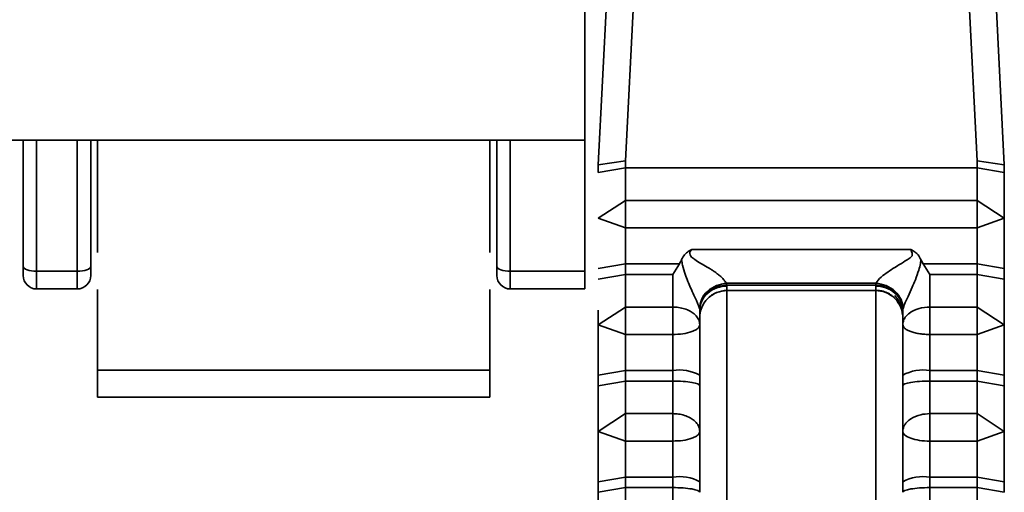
# Model space of a CAD drawing. Header units: millimetres. Extents: x 0 to 420, y 0 to 297.
# Tile 16 of 145: x 162.43 to 166.07, y 99.78 to 101.53. Entities that reach past the tile are written whole.
import ezdxf

# ---------------------------------------------------------------- set-up
doc = ezdxf.new("R2010")
doc.units = ezdxf.units.MM

msp = doc.modelspace()

# ---------------------------------------------------------------- linework, layer by layer
at = {"color": 7, "linetype": 'Continuous', "lineweight": 35}
for p, q in [((164.5195, 107.8852), (164.5195, 101.0852)), ((164.6945, 103.4553), (164.5695, 100.9933)), ((164.6695, 101.0082), (164.7945, 103.4702)), ((165.8445, 103.4702), (165.9695, 101.0082)), ((166.0695, 100.9933), (165.9445, 103.4553)), ((145.0623, 101.0852), (164.5195, 101.0852)), ((162.4445, 100.6181), (162.4445, 101.0852)), ((162.4945, 101.0852), (162.4945, 100.601)), ((162.6445, 100.601), (162.6445, 101.0852)), ((162.6945, 100.6181), (162.6945, 101.0852)), ((162.7195, 100.6694), (162.7195, 101.0852)), ((164.1695, 100.6694), (164.1695, 101.0852)), ((164.1945, 100.6181), (164.1945, 101.0852)), ((164.2445, 101.0852), (164.2445, 100.601)), ((164.5195, 101.0852), (164.5195, 100.601)), ((164.6695, 101.0082), (164.5695, 100.9933)), ((164.5695, 100.9656), (164.5695, 100.9933)), ((164.6695, 100.983), (164.5695, 100.9656)), ((164.6695, 101.0082), (164.6695, 100.983)), ((165.9695, 100.983), (164.6695, 100.983)), ((164.6695, 100.983), (164.6695, 100.8623)), ((165.9695, 100.983), (165.9695, 101.0082)), ((165.9695, 101.0082), (166.0695, 100.9933)), ((165.9695, 100.8623), (165.9695, 100.983)), ((166.0695, 100.9656), (165.9695, 100.983)), ((166.0695, 100.9933), (166.0695, 100.9656)), ((164.5695, 100.7967), (164.6695, 100.8623)), ((164.6695, 100.8623), (165.9695, 100.8623)), ((164.6695, 100.7609), (164.6695, 100.8623)), ((165.9695, 100.8623), (165.9695, 100.7609)), ((165.9695, 100.8623), (166.0695, 100.7967)), ((164.6695, 100.7609), (164.5695, 100.7967)), ((166.0695, 100.7967), (165.9695, 100.7609)), ((165.9695, 100.7609), (164.6695, 100.7609)), ((164.6695, 100.6279), (164.6695, 100.7609)), ((165.9695, 100.6279), (165.9695, 100.7609)), ((164.9152, 100.6804), (165.7239, 100.6804)), ((164.5695, 100.6105), (164.6695, 100.6279)), ((164.6695, 100.6279), (164.8692, 100.6279)), ((164.6695, 100.6279), (164.6695, 100.589)), ((164.8692, 100.6279), (164.8445, 100.589)), ((165.7945, 100.589), (165.7699, 100.6279)), ((165.7699, 100.6279), (165.9695, 100.6279)), ((165.9695, 100.6279), (166.0695, 100.6105)), ((165.9695, 100.6279), (165.9695, 100.589)), ((162.4945, 100.601), (162.6445, 100.601)), ((162.4945, 100.5352), (162.4945, 100.601)), ((162.6445, 100.601), (162.6445, 100.5352)), ((164.2445, 100.601), (164.5195, 100.601)), ((164.2445, 100.5352), (164.2445, 100.601)), ((164.5195, 100.601), (164.5195, 100.5352)), ((164.6695, 100.589), (164.5695, 100.5717)), ((164.6695, 100.4684), (164.6695, 100.589)), ((164.8445, 100.589), (164.6695, 100.589)), ((164.8445, 100.4684), (164.8445, 100.589)), ((165.9695, 100.589), (165.7945, 100.589)), ((165.9695, 100.589), (165.9695, 100.4684)), ((166.0695, 100.5717), (165.9695, 100.589)), ((166.0695, 100.6105), (166.0695, 100.5717)), ((165.5961, 100.556), (165.043, 100.5561)), ((165.0442, 100.5495), (165.5945, 100.5495)), ((165.5945, 100.546), (165.5945, 100.5293)), ((162.6445, 100.5352), (162.4945, 100.5352)), ((162.7195, 100.2352), (162.7195, 100.5338)), ((164.1695, 100.2352), (164.1695, 100.5338)), ((164.5195, 100.5352), (164.2445, 100.5352)), ((165.0432, 100.5293), (165.5945, 100.5293)), ((164.5695, 100.4028), (164.6695, 100.4684)), ((164.6695, 100.4684), (164.8445, 100.4684)), ((164.6695, 100.4684), (164.6695, 100.367)), ((164.8445, 100.4684), (164.8445, 100.367)), ((164.9445, 100.4579), (164.9462, 100.4734)), ((165.6872, 100.4728), (165.6876, 100.4899)), ((165.7945, 100.4684), (165.7945, 100.367)), ((165.7945, 100.4684), (165.9695, 100.4684)), ((165.9695, 100.4684), (166.0695, 100.4028)), ((165.9695, 100.367), (165.9695, 100.4684)), ((164.5695, 100.4574), (164.5695, 100.4028)), ((164.6695, 100.367), (164.5695, 100.4028)), ((166.0695, 100.4028), (165.9695, 100.367)), ((164.8445, 100.367), (164.6695, 100.367)), ((164.6695, 100.234), (164.6695, 100.367)), ((164.8445, 100.234), (164.8445, 100.367)), ((165.9695, 100.367), (165.7945, 100.367)), ((165.7945, 100.367), (165.7945, 100.234)), ((165.9695, 100.367), (165.9695, 100.234)), ((162.7195, 100.2352), (164.1695, 100.2352)), ((162.7195, 100.1352), (162.7195, 100.2352)), ((164.1695, 100.1352), (164.1695, 100.2352)), ((164.5695, 100.2166), (164.6695, 100.234)), ((164.5695, 100.2166), (164.5695, 100.1778)), ((164.6695, 100.234), (164.8445, 100.234)), ((164.6695, 100.234), (164.6695, 100.1951)), ((164.8445, 100.234), (164.8445, 100.1951)), ((164.9445, 100.2166), (164.9445, 100.1778)), ((165.6945, 100.2166), (165.6945, 100.1778)), ((165.7945, 100.234), (165.9695, 100.234)), ((165.7945, 100.1951), (165.7945, 100.234)), ((165.9695, 100.234), (166.0695, 100.2166)), ((165.9695, 100.1951), (165.9695, 100.234)), ((166.0695, 100.2166), (166.0695, 100.1778)), ((164.6695, 100.1951), (164.5695, 100.1778)), ((164.6695, 100.0745), (164.6695, 100.1951)), ((164.8445, 100.1951), (164.6695, 100.1951)), ((164.8445, 100.0745), (164.8445, 100.1951)), ((165.7945, 100.1951), (165.7945, 100.0745)), ((165.9695, 100.1951), (165.7945, 100.1951)), ((165.9695, 100.1951), (165.9695, 100.0745)), ((166.0695, 100.1778), (165.9695, 100.1951)), ((162.7195, 100.1352), (164.1695, 100.1352)), ((164.5695, 100.0089), (164.6695, 100.0745)), ((164.6695, 100.0745), (164.8445, 100.0745)), ((164.6695, 100.0745), (164.6695, 99.9731)), ((164.8445, 100.0745), (164.8445, 99.9731)), ((165.7945, 99.9731), (165.7945, 100.0745)), ((165.7945, 100.0745), (165.9695, 100.0745)), ((165.9695, 99.9731), (165.9695, 100.0745)), ((165.9695, 100.0745), (166.0695, 100.0089)), ((164.6695, 99.9731), (164.5695, 100.0089)), ((166.0695, 100.0089), (165.9695, 99.9731)), ((164.8445, 99.9731), (164.6695, 99.9731)), ((164.6695, 99.84), (164.6695, 99.9731)), ((164.8445, 99.84), (164.8445, 99.9731)), ((165.9695, 99.9731), (165.7945, 99.9731)), ((165.7945, 99.9731), (165.7945, 99.84)), ((165.9695, 99.9731), (165.9695, 99.84)), ((164.5695, 99.8227), (164.6695, 99.84)), ((164.5695, 99.8227), (164.5695, 99.7838)), ((164.6695, 99.84), (164.8445, 99.84)), ((164.6695, 99.84), (164.6695, 99.8012)), ((164.8445, 99.84), (164.8445, 99.8012)), ((164.9445, 99.8227), (164.9445, 99.7838)), ((165.6945, 99.8227), (165.6945, 99.7838)), ((165.7945, 99.84), (165.9695, 99.84)), ((165.7945, 99.8012), (165.7945, 99.84)), ((165.9695, 99.84), (166.0695, 99.8227)), ((165.9695, 99.8012), (165.9695, 99.84)), ((166.0695, 99.8227), (166.0695, 99.7838)), ((164.6695, 99.8012), (164.5695, 99.7838)), ((164.6695, 99.6806), (164.6695, 99.8012)), ((164.8445, 99.8012), (164.6695, 99.8012)), ((164.8445, 99.6806), (164.8445, 99.8012)), ((165.7945, 99.8012), (165.7945, 99.6806)), ((165.9695, 99.8012), (165.7945, 99.8012)), ((165.9695, 99.8012), (165.9695, 99.6806)), ((166.0695, 99.7838), (165.9695, 99.8012))]:
    msp.add_line(p, q, dxfattribs=at)
at = {"color": 8, "linetype": 'Continuous', "lineweight": 35}
for p, q in [((165.0445, 97.7592), (165.0445, 100.5293)), ((165.5945, 100.5293), (165.5945, 97.7592))]:
    msp.add_line(p, q, dxfattribs=at)
at = {"color": 7, "linetype": 'Continuous', "lineweight": 35, "flags": 128}
for points in [[(162.4945, 100.601), (162.4848, 100.6013), (162.4754, 100.6023), (162.4668, 100.6038), (162.4592, 100.606), (162.453, 100.6086), (162.4483, 100.6115), (162.4455, 100.6147), (162.4445, 100.6181)], [(162.6945, 100.6181), (162.6936, 100.6147), (162.6907, 100.6115), (162.6861, 100.6086), (162.6799, 100.606), (162.6723, 100.6038), (162.6637, 100.6023), (162.6543, 100.6013), (162.6445, 100.601)], [(164.2445, 100.601), (164.2348, 100.6013), (164.2254, 100.6023), (164.2168, 100.6038), (164.2092, 100.606), (164.203, 100.6086), (164.1983, 100.6115), (164.1955, 100.6147), (164.1945, 100.6181)]]:
    msp.add_lwpolyline(points, dxfattribs=at)
at = {"color": 7, "linetype": 'Continuous', "lineweight": 35}
for centre, radius, start, end in [((162.4945, 100.5852), 0.05, 180, 270), ((162.6445, 100.5852), 0.05, 270, 360), ((164.2445, 100.5852), 0.05, 180, 270), ((164.8688, 100.077), 0.1588, 61.5168, 98.7812), ((165.7703, 100.077), 0.1589, 81.2212, 118.4808), ((164.8688, 99.683), 0.1588, 61.5176, 98.7804), ((165.7703, 99.683), 0.1589, 81.222, 118.48)]:
    msp.add_arc(centre, radius, start, end, dxfattribs=at)
for points, knots in [([(166.0695, 100.7967), (166.0695, 100.8048), (166.0695, 100.821), (166.0695, 100.8476), (166.0695, 100.88), (166.0695, 100.9192), (166.0695, 100.9501), (166.0695, 100.9656)], [0, 0, 0, 0, 0.166282, 0.332529, 0.500092, 0.749332, 1, 1, 1, 1]), ([(164.8774, 100.6435), (164.8805, 100.6499), (164.8858, 100.6606), (164.895, 100.6683), (164.8986, 100.6713)], [0, 0, 0, 0, 0.600893, 1, 1, 1, 1]), ([(164.8986, 100.6713), (164.901, 100.6729), (164.9062, 100.6765), (164.912, 100.679), (164.9152, 100.6804)], [0, 0, 0, 0, 0.4576571, 1, 1, 1, 1]), ([(165.043, 100.5561), (165.0409, 100.5593), (165.0367, 100.5654), (165.0276, 100.5758), (165.0172, 100.5853), (165.0058, 100.594), (164.9944, 100.602), (164.983, 100.6097), (164.9674, 100.6186), (164.9482, 100.6293), (164.9288, 100.6416), (164.9153, 100.6517), (164.9076, 100.6605), (164.9071, 100.672), (164.9123, 100.6774), (164.9152, 100.6804)], [0, 0, 0, 0, 0.087438, 0.1722314, 0.2561979, 0.3220351, 0.3981164, 0.4668323, 0.5261208, 0.6586697, 0.7836302, 0.8527516, 0.8986368, 0.9445064, 1, 1, 1, 1]), ([(165.7179, 100.6475), (165.7224, 100.6505), (165.734, 100.6582), (165.7278, 100.6719), (165.7239, 100.6804)], [0, 0, 0, 0, 0.380937, 1, 1, 1, 1]), ([(165.7239, 100.6804), (165.7271, 100.679), (165.7329, 100.6765), (165.7381, 100.6729), (165.7405, 100.6713)], [0, 0, 0, 0, 0.54234, 1, 1, 1, 1]), ([(165.7405, 100.6713), (165.7441, 100.6683), (165.7533, 100.6607), (165.7585, 100.6499), (165.7617, 100.6435)], [0, 0, 0, 0, 0.397977, 1, 1, 1, 1]), ([(162.4445, 100.6181), (162.4445, 100.6134), (162.4445, 100.6041), (162.4445, 100.5937), (162.4445, 100.5864), (162.4445, 100.5856), (162.4445, 100.5852)], [0, 0, 0, 0, 0.248479, 0.499857, 0.748508, 1, 1, 1, 1]), ([(162.6945, 100.5852), (162.6945, 100.5856), (162.6945, 100.5864), (162.6945, 100.5936), (162.6945, 100.604), (162.6945, 100.6134), (162.6945, 100.6181)], [0, 0, 0, 0, 0.248479, 0.499857, 0.748508, 1, 1, 1, 1]), ([(164.1945, 100.6181), (164.1945, 100.6134), (164.1945, 100.6041), (164.1945, 100.5937), (164.1945, 100.5864), (164.1945, 100.5856), (164.1945, 100.5852)], [0, 0, 0, 0, 0.248479, 0.499857, 0.748508, 1, 1, 1, 1]), ([(164.9438, 100.4632), (164.9431, 100.4653), (164.9417, 100.4697), (164.9376, 100.4799), (164.9312, 100.494), (164.9218, 100.5143), (164.9109, 100.538), (164.8999, 100.5639), (164.8899, 100.5917), (164.8814, 100.6184), (164.8784, 100.6368), (164.8774, 100.6435)], [0, 0, 0, 0, 0.05925, 0.126031, 0.202802, 0.310926, 0.462358, 0.587987, 0.724973, 0.899552, 1, 1, 1, 1]), ([(165.5961, 100.556), (165.5973, 100.5583), (165.602, 100.5671), (165.6253, 100.5899), (165.6593, 100.6113), (165.6929, 100.6317), (165.7085, 100.6415), (165.7179, 100.6475)], [0, 0, 0, 0, 0.079297, 0.301091, 0.677152, 0.804503, 1, 1, 1, 1]), ([(165.7617, 100.6435), (165.7611, 100.6386), (165.7593, 100.6256), (165.7526, 100.6005), (165.7423, 100.5714), (165.728, 100.539), (165.7189, 100.5184), (165.7138, 100.5069)], [0, 0, 0, 0, 0.102152, 0.270972, 0.533786, 0.738977, 1, 1, 1, 1]), ([(165.043, 100.5561), (165.0196, 100.5546), (164.9922, 100.5444), (164.9534, 100.5082), (164.9438, 100.4836), (164.9438, 100.4632)], [0, 0, 0, 0, 0.5, 0.5, 1, 1, 1, 1]), ([(165.0442, 100.5495), (165.0207, 100.5488), (164.9931, 100.5395), (164.9541, 100.5045), (164.9444, 100.4804), (164.9444, 100.46)], [0, 0, 0, 0, 0.5, 0.5, 1, 1, 1, 1]), ([(164.9445, 100.4572), (164.9445, 100.4782), (164.9543, 100.5027), (164.9934, 100.5374), (165.021, 100.546), (165.0445, 100.546)], [0, 0, 0, 0, 0.5, 0.5, 1, 1, 1, 1]), ([(165.6947, 100.46), (165.6947, 100.4805), (165.6849, 100.5047), (165.6458, 100.5397), (165.6181, 100.5489), (165.5945, 100.5495)], [0, 0, 0, 0, 0.5, 0.5, 1, 1, 1, 1]), ([(165.6945, 100.4572), (165.6945, 100.4781), (165.6848, 100.5027), (165.6457, 100.5373), (165.6181, 100.546), (165.5945, 100.546)], [0, 0, 0, 0, 0.5, 0.5, 1, 1, 1, 1]), ([(165.6953, 100.4633), (165.6953, 100.4837), (165.6856, 100.5082), (165.6469, 100.5444), (165.6195, 100.5545), (165.5961, 100.556)], [0, 0, 0, 0, 0.5, 0.5, 1, 1, 1, 1]), ([(164.9445, 100.4293), (164.9445, 100.4529), (164.9543, 100.4805), (164.9934, 100.5195), (165.021, 100.5293), (165.0445, 100.5293)], [0, 0, 0, 0, 0.5, 0.5, 1, 1, 1, 1]), ([(164.9716, 100.4977), (164.9768, 100.5026), (164.9871, 100.5123), (165.0114, 100.5258), (165.0315, 100.5286), (165.0445, 100.5303)], [0, 0, 0, 0, 0.263457, 0.521195, 1, 1, 1, 1]), ([(165.5945, 100.5303), (165.6007, 100.53), (165.6133, 100.5294), (165.632, 100.5238), (165.6501, 100.5147), (165.6604, 100.5056), (165.6655, 100.501)], [0, 0, 0, 0, 0.2328367, 0.4797828, 0.7371222, 1, 1, 1, 1]), ([(165.6945, 100.4293), (165.6945, 100.4529), (165.6847, 100.4805), (165.6456, 100.5196), (165.6181, 100.5293), (165.5945, 100.5293)], [0, 0, 0, 0, 0.5, 0.5, 1, 1, 1, 1]), ([(165.6945, 100.4302), (165.6943, 100.4369), (165.6938, 100.4503), (165.6883, 100.4716), (165.6794, 100.4926), (165.6701, 100.5049), (165.6655, 100.5111)], [0, 0, 0, 0, 0.2478757, 0.4984469, 0.7499849, 1, 1, 1, 1]), ([(165.7138, 100.5069), (165.7091, 100.4971), (165.7009, 100.48), (165.697, 100.4683), (165.6953, 100.4633)], [0, 0, 0, 0, 0.5743657, 1, 1, 1, 1]), ([(164.8445, 100.4684), (164.8519, 100.4681), (164.8668, 100.4675), (164.8889, 100.4622), (164.9086, 100.4539), (164.9252, 100.4427), (164.9352, 100.4314), (164.9428, 100.4176), (164.9438, 100.4088), (164.9445, 100.4028)], [0, 0, 0, 0, 0.140227, 0.285578, 0.443686, 0.583567, 0.740211, 0.822048, 1, 1, 1, 1]), ([(165.6945, 100.4028), (165.6949, 100.4074), (165.6957, 100.4161), (165.7014, 100.4276), (165.709, 100.4373), (165.724, 100.4507), (165.7519, 100.4649), (165.7808, 100.4673), (165.7945, 100.4684)], [0, 0, 0, 0, 0.131784, 0.25058, 0.355949, 0.448004, 0.738907, 1, 1, 1, 1]), ([(165.6945, 100.4572), (165.6945, 100.4477), (165.6945, 100.4286), (165.6945, 100.4114), (165.6945, 100.4028)], [0, 0, 0, 0, 0.500022, 1, 1, 1, 1]), ([(164.5695, 100.4028), (164.5695, 100.3927), (164.5695, 100.3725), (164.5695, 100.3413), (164.5695, 100.3095), (164.5695, 100.2881), (164.5695, 100.2774)], [0, 0, 0, 0, 0.251062, 0.5, 0.748938, 1, 1, 1, 1]), ([(164.9445, 100.4028), (164.944, 100.4001), (164.9432, 100.3954), (164.9369, 100.3885), (164.928, 100.3827), (164.911, 100.3753), (164.8834, 100.3686), (164.8572, 100.3675), (164.8445, 100.367)], [0, 0, 0, 0, 0.146059, 0.250582, 0.382382, 0.501193, 0.758269, 1, 1, 1, 1]), ([(164.9445, 100.2166), (164.9445, 100.227), (164.9445, 100.2477), (164.9445, 100.2794), (164.9445, 100.3161), (164.9445, 100.358), (164.9445, 100.3879), (164.9445, 100.4028)], [0, 0, 0, 0, 0.16623, 0.332463, 0.499999, 0.749353, 1, 1, 1, 1]), ([(165.6945, 100.4028), (165.6945, 100.3929), (165.6945, 100.3731), (165.6945, 100.3423), (165.6945, 100.3059), (165.6945, 100.2636), (165.6945, 100.2323), (165.6945, 100.2166)], [0, 0, 0, 0, 0.16623, 0.332463, 0.499999, 0.749353, 1, 1, 1, 1]), ([(165.7945, 100.367), (165.7883, 100.3671), (165.7756, 100.3674), (165.757, 100.3694), (165.7392, 100.3727), (165.7238, 100.3771), (165.711, 100.3827), (165.7022, 100.3885), (165.6959, 100.3954), (165.695, 100.4001), (165.6945, 100.4028)], [0, 0, 0, 0, 0.1197474, 0.2422626, 0.3686978, 0.5000167, 0.6185889, 0.7500233, 0.8543261, 1, 1, 1, 1]), ([(164.5695, 100.1778), (164.5695, 100.1675), (164.5695, 100.1469), (164.5695, 100.1168), (164.5695, 100.0829), (164.5695, 100.0458), (164.5695, 100.0212), (164.5695, 100.0089)], [0, 0, 0, 0, 0.166282, 0.332529, 0.500092, 0.749332, 1, 1, 1, 1]), ([(164.9445, 100.1778), (164.9445, 100.1823), (164.9338, 100.1868), (164.8967, 100.1932), (164.8707, 100.1951), (164.8445, 100.1951)], [0, 0, 0, 0, 0.5, 0.5, 1, 1, 1, 1]), ([(164.9445, 100.0089), (164.9445, 100.017), (164.9445, 100.0332), (164.9445, 100.0597), (164.9445, 100.0921), (164.9445, 100.1313), (164.9445, 100.1622), (164.9445, 100.1778)], [0, 0, 0, 0, 0.16623, 0.332463, 0.499999, 0.749353, 1, 1, 1, 1]), ([(165.7945, 100.1951), (165.7684, 100.1951), (165.7423, 100.1932), (165.7053, 100.1868), (165.6945, 100.1823), (165.6945, 100.1778)], [0, 0, 0, 0, 0.5, 0.5, 1, 1, 1, 1]), ([(165.6945, 100.1778), (165.6945, 100.1675), (165.6945, 100.1469), (165.6945, 100.1168), (165.6945, 100.0828), (165.6945, 100.0456), (165.6945, 100.0212), (165.6945, 100.0089)], [0, 0, 0, 0, 0.16623, 0.332463, 0.499999, 0.749353, 1, 1, 1, 1]), ([(164.8445, 100.0745), (164.8518, 100.0742), (164.8667, 100.0736), (164.8887, 100.0683), (164.9085, 100.0601), (164.9254, 100.0485), (164.9356, 100.037), (164.9429, 100.0232), (164.9439, 100.0147), (164.9445, 100.0089)], [0, 0, 0, 0, 0.139638, 0.284231, 0.441322, 0.585482, 0.74819, 0.828187, 1, 1, 1, 1]), ([(165.6945, 100.0089), (165.6949, 100.0133), (165.6957, 100.0216), (165.7009, 100.0325), (165.7094, 100.044), (165.7267, 100.059), (165.7571, 100.0719), (165.7831, 100.0737), (165.7945, 100.0745)], [0, 0, 0, 0, 0.130897, 0.24258, 0.334838, 0.503504, 0.780922, 1, 1, 1, 1]), ([(164.5695, 100.0089), (164.5695, 99.999), (164.5695, 99.9792), (164.5695, 99.9484), (164.5695, 99.912), (164.5695, 99.8697), (164.5695, 99.8384), (164.5695, 99.8227)], [0, 0, 0, 0, 0.1662818, 0.3325289, 0.5000917, 0.749332, 1, 1, 1, 1]), ([(164.9445, 100.0089), (164.944, 100.0062), (164.9432, 100.0015), (164.9369, 99.9946), (164.928, 99.9888), (164.911, 99.9814), (164.8834, 99.9746), (164.8572, 99.9736), (164.8445, 99.9731)], [0, 0, 0, 0, 0.1460595, 0.2505816, 0.382382, 0.5011931, 0.7582695, 1, 1, 1, 1]), ([(164.9445, 99.8227), (164.9445, 99.8331), (164.9445, 99.8538), (164.9445, 99.8854), (164.9445, 99.9222), (164.9445, 99.9641), (164.9445, 99.9939), (164.9445, 100.0089)], [0, 0, 0, 0, 0.16623, 0.332463, 0.499999, 0.749353, 1, 1, 1, 1]), ([(165.6945, 100.0089), (165.6945, 99.999), (165.6945, 99.9792), (165.6945, 99.9484), (165.6945, 99.912), (165.6945, 99.8696), (165.6945, 99.8384), (165.6945, 99.8227)], [0, 0, 0, 0, 0.16623, 0.332463, 0.499998, 0.749353, 1, 1, 1, 1]), ([(165.7945, 99.9731), (165.768, 99.9731), (165.7426, 99.9768), (165.7051, 99.9903), (165.6945, 99.9994), (165.6945, 100.0089)], [0, 0, 0, 0, 0.5, 0.5, 1, 1, 1, 1]), ([(164.5695, 99.7838), (164.5695, 99.7735), (164.5695, 99.753), (164.5695, 99.7229), (164.5695, 99.689), (164.5695, 99.6519), (164.5695, 99.6273), (164.5695, 99.615)], [0, 0, 0, 0, 0.166282, 0.332529, 0.500092, 0.749332, 1, 1, 1, 1]), ([(164.9445, 99.7838), (164.9445, 99.7884), (164.9338, 99.7929), (164.8967, 99.7993), (164.8707, 99.8012), (164.8445, 99.8012)], [0, 0, 0, 0, 0.5, 0.5, 1, 1, 1, 1]), ([(165.7945, 99.8012), (165.7684, 99.8012), (165.7423, 99.7993), (165.7053, 99.7929), (165.6945, 99.7884), (165.6945, 99.7838)], [0, 0, 0, 0, 0.5, 0.5, 1, 1, 1, 1])]:
    msp.add_open_spline(points, degree=3, knots=knots, dxfattribs=at)
for points in [[(166.0695, 100.7967), (166.0695, 100.7378), (166.0695, 100.6727), (166.0695, 100.6105)], [(164.8774, 100.6435), (164.8746, 100.6383), (164.8719, 100.6331), (164.8692, 100.6279)], [(165.7699, 100.6279), (165.7671, 100.6331), (165.7644, 100.6383), (165.7617, 100.6435)], [(165.7945, 100.4684), (165.7945, 100.5025), (165.7945, 100.5446), (165.7945, 100.589)], [(165.043, 100.5561), (165.0435, 100.5539), (165.0439, 100.5517), (165.0442, 100.5495)], [(165.0445, 100.546), (165.0444, 100.5471), (165.0443, 100.5483), (165.0442, 100.5495)], [(165.0445, 100.546), (165.0445, 100.5352), (165.0445, 100.5293), (165.0445, 100.5293)], [(165.5945, 100.5495), (165.5949, 100.5517), (165.5954, 100.5538), (165.5961, 100.556)], [(165.5945, 100.546), (165.5945, 100.5471), (165.5945, 100.5483), (165.5945, 100.5495)], [(166.0695, 100.5717), (166.0695, 100.5095), (166.0695, 100.4505), (166.0695, 100.4028)], [(164.9444, 100.46), (164.9442, 100.461), (164.944, 100.4621), (164.9438, 100.4632)], [(164.9445, 100.4572), (164.9445, 100.4581), (164.9445, 100.459), (164.9444, 100.46)], [(164.9445, 100.4028), (164.9445, 100.4114), (164.9445, 100.4286), (164.9445, 100.4477), (164.9445, 100.4572)], [(165.6947, 100.46), (165.6946, 100.459), (165.6945, 100.458), (165.6945, 100.4572)], [(165.6953, 100.4633), (165.6951, 100.4622), (165.6948, 100.4611), (165.6947, 100.46)], [(166.0695, 100.4028), (166.0695, 100.3439), (166.0695, 100.2788), (166.0695, 100.2166)], [(164.5695, 100.2774), (164.5695, 100.2672), (164.5695, 100.2468), (164.5695, 100.2267), (164.5695, 100.2166)], [(166.0695, 100.1778), (166.0695, 100.1156), (166.0695, 100.0565), (166.0695, 100.0089)], [(166.0695, 100.0089), (166.0695, 99.95), (166.0695, 99.8848), (166.0695, 99.8227)]]:
    msp.add_open_spline(points, degree=3, dxfattribs=at)

doc.saveas('drawing.dxf')
